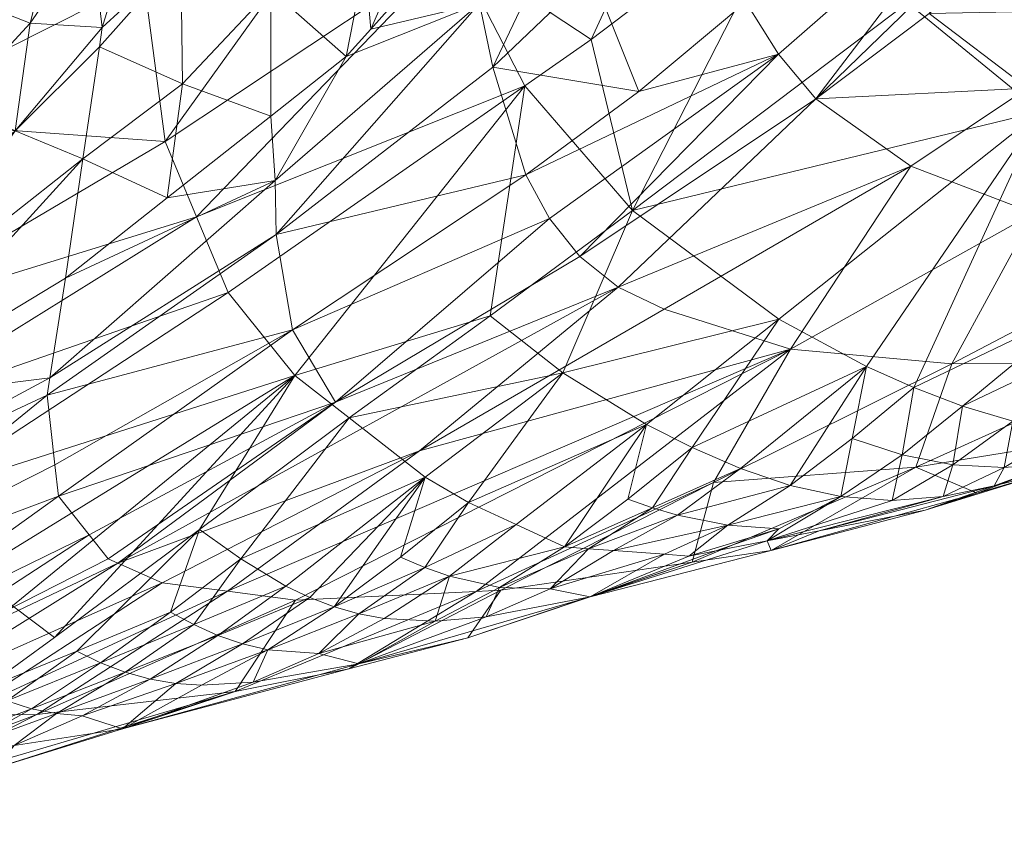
# Model space of a CAD drawing. Header units: millimetres. Extents: x -10 to 98, y -33 to 12.
# Tile 10 of 36: x 10.2 to 17.13, y -9.57 to -3.87. Entities that reach past the tile are written whole.
import ezdxf

# ---------------------------------------------------------------- set-up
doc = ezdxf.new("R2010")
doc.units = ezdxf.units.MM
doc.layers.add('G-IMPT', color=8, linetype='Continuous')

# ---------------------------------------------------------------- blocks, each defined once
blk = doc.blocks.new('AJsmall2 - 3D View - _3D__dwg_AJsmall_AJsmall_193151 - AJsmall_AJsmall_193151-193211-_3D_-3459-View 1')
at = {"layer": 'G-IMPT', "lineweight": 9}
mesh = blk.add_polyface(dxfattribs=at)
corners = [(13.6189, -1.8224, 87.444), (15.5227, -0.4197, 88.0379), (15.0351, 0.5429, 88.0099), (14.5823, -2.4581, 87.6533), (16.0627, -1.3349, 88.144), (14.1148, -2.784, 87.5314), (11.8022, -3.7063, 86.9485), (13.2908, -0.7959, 87.4037), (13.0103, 0.2289, 87.3688), (12.2097, -0.375, 87.128), (11.5814, -3.1769, 86.9102), (14.875, -3.662, 87.6571), (13.2177, -0.0645, 73.4918), (13.3921, -0.6219, 73.9325), (12.8989, -1.3882, 73.6787), (12.7986, -0.8637, 73.1949), (12.9856, 0.4888, 73.0904), (12.655, -0.3414, 72.7477), (12.326, -2.9968, 74.6084), (12.3259, -2.1084, 73.4564), (12.8574, -2.5774, 74.7021), (12.987, -1.9062, 74.1861), (13.0298, -2.3841, 74.7453), (13.5543, -1.1754, 74.3878), (13.6551, -1.6833, 74.9019), (12.2024, -1.1295, 72.4442), (14.1647, -1.1121, 75.0295), (14.4921, 0.3477, 74.9183), (14.7343, -0.2287, 75.3671), (14.2516, -0.9773, 75.081), (13.8143, 0.1654, 74.2198), (14.4347, -1.5075, 75.5511), (12.3631, -3.8311, 75.9057), (12.3554, -3.4514, 75.2441), (13.7972, -2.2051, 75.4118), (15.9041, -2.5602, 77.7832), (14.9187, -2.8244, 77.195), (15.6737, -2.194, 77.2255), (14.5857, -1.9885, 76.0755), (15.2353, -1.2954, 76.2086), (13.8909, -2.6536, 75.9868), (14.1233, -3.4105, 77.2086), (16.1667, -2.8748, 78.3567), (14.5036, -3.9864, 78.4838), (15.5544, -0.0555, 75.9811), (15.8448, -0.5869, 76.39), (14.2886, -3.7199, 77.8434)]
mesh.append_faces([[corners[k] for k in face] for face in [(0, 1, 2), (3, 4, 1), (3, 1, 0), (3, 0, 5), (5, 0, 6), (7, 8, 9), (2, 7, 0), (10, 0, 7), (11, 4, 3), (11, 3, 5), (12, 13, 14), (12, 14, 15), (16, 12, 15), (16, 15, 17), (18, 19, 20), (20, 19, 21), (20, 21, 22), (22, 21, 23), (22, 23, 24), (25, 17, 15), (19, 15, 14), (19, 14, 21), (21, 14, 13), (21, 13, 23), (26, 23, 13), (23, 26, 24), (27, 28, 29), (27, 29, 30), (30, 29, 13), (31, 29, 28), (32, 33, 34), (33, 18, 20), (33, 20, 34), (20, 22, 34), (34, 22, 24), (34, 24, 26), (35, 36, 37), (37, 36, 38), (37, 38, 39), (26, 31, 34), (40, 34, 31), (34, 40, 32), (32, 40, 41), (42, 43, 35), (44, 45, 39), (28, 44, 39), (28, 39, 31), (31, 39, 38), (31, 38, 40), (40, 38, 36), (40, 36, 41), (41, 36, 35), (41, 35, 46)]])
mesh = blk.add_polyface(dxfattribs=at)
corners = [(19.4848, -1.4727, 79.4291), (20.0424, -0.9711, 79.5344), (20.5336, -1.2593, 79.9506), (18.9495, -2.4285, 79.9331), (18.4915, -2.2451, 79.4043), (19.2866, -1.6269, 79.4242), (20.7884, -0.2999, 79.6752), (19.4222, -2.6179, 80.4791), (21.0383, -1.4974, 80.4195), (19.8398, -2.7852, 80.9614), (21.5748, -1.7004, 80.9038), (20.506, -2.8836, 81.579), (20.5828, -2.2278, 88.8093), (19.5073, -1.5467, 88.7988), (17.7492, -2.9661, 88.2718), (18.6281, -0.7711, 88.7825), (16.8115, -2.1995, 88.1877), (14.875, -3.662, 87.6571), (18.9147, -3.627, 88.2871), (20.4777, -3.9786, 88.2447), (21.0869, -3.4439, 88.4853), (17.5296, -0.2218, 88.6302), (16.0627, -1.3349, 88.144), (21.7821, -0.6647, 89.4282), (21.158, -0.1536, 89.4742), (18.8061, -3.8615, 81.9038), (21.6071, -3.0463, 82.5999), (17.6581, -2.8015, 79.4691), (17.7016, -3.682, 80.719), (16.8367, -3.3498, 79.533), (17.4065, -1.2473, 77.9155), (17.7128, -0.1541, 77.6598), (18.471, -0.9818, 78.4856), (17.5917, -1.4925, 78.1645), (17.7493, -1.6243, 78.3817), (19.1739, -0.2984, 78.6593), (16.9653, -2.274, 78.3432), (16.1667, -2.8748, 78.3567), (15.8448, -0.5869, 76.39), (16.6972, -0.3082, 76.9618), (16.3878, -1.5283, 77.3103), (17.0791, -0.8138, 77.4752), (15.9041, -2.5602, 77.7832), (15.6737, -2.194, 77.2255), (15.2353, -1.2954, 76.2086)]
mesh.append_faces([[corners[k] for k in face] for face in [(0, 1, 2), (3, 4, 5), (1, 6, 2), (3, 5, 0), (3, 0, 2), (3, 2, 7), (7, 2, 8), (7, 8, 9), (9, 8, 10), (9, 10, 11), (12, 13, 14), (13, 15, 14), (14, 15, 16), (14, 16, 17), (12, 14, 18), (18, 19, 12), (12, 19, 20), (15, 21, 16), (16, 21, 22), (16, 22, 17), (13, 12, 23), (13, 23, 24), (15, 13, 24), (25, 11, 26), (27, 28, 29), (27, 4, 3), (27, 3, 28), (28, 3, 7), (25, 7, 9), (25, 9, 11), (30, 31, 32), (30, 32, 33), (33, 32, 34), (5, 4, 34), (5, 34, 32), (0, 5, 32), (0, 32, 35), (0, 35, 1), (36, 34, 4), (34, 36, 33), (4, 27, 36), (37, 36, 27), (33, 36, 37), (30, 33, 37), (38, 39, 40), (40, 39, 41), (40, 41, 30), (37, 42, 30), (30, 42, 43), (30, 43, 40), (40, 43, 44), (40, 44, 38), (27, 29, 37)]])
mesh = blk.add_polyface(dxfattribs=at)
corners = [(13.6189, -1.8224, 87.444), (11.5814, -3.1769, 86.9102), (11.8022, -3.7063, 86.9485), (13.2908, -0.7959, 87.4037), (11.3685, -1.4459, 86.8842), (11.4319, -2.0348, 86.8913), (11.0605, -1.7177, 70.725), (10.9738, -0.9799, 69.745), (11.5631, -0.9964, 71.1502), (12.2024, -1.1295, 72.4442), (11.6924, -1.8632, 72.1307), (12.3259, -2.1084, 73.4564), (11.7026, -2.7704, 73.2347), (11.5957, -3.5731, 74.4796), (12.326, -2.9968, 74.6084), (11.1378, -2.3743, 71.5972), (11.1179, -2.5094, 71.8081), (11.002, -3.2981, 73.0397), (10.8784, -4.1393, 74.3531), (12.7986, -0.8637, 73.1949), (9.7415, -1.5557, 86.4517), (11.3819, -0.9068, 86.8941), (10.5315, -1.2949, 86.67), (10.6585, -0.6562, 86.7034), (9.4686, -3.0244, 86.3745), (9.4495, -4.4339, 86.3486), (10.5231, -3.1015, 71.4407), (9.6668, -4.3494, 72.4259), (9.9349, -3.6317, 71.0242), (10.1172, -2.8964, 69.7622), (9.3506, -4.0984, 70.5492), (10.2376, -2.1904, 68.5908), (10.6293, -2.342, 70.2685), (10.1542, -2.3276, 68.46), (9.6281, -3.4002, 69.1928), (9.8715, -2.6841, 67.9242), (12.3554, -3.4514, 75.2441), (9.7484, -2.4562, 66.0559), (10.2743, -1.5387, 67.5275), (9.9633, -1.6798, 64.9943), (10.279, -0.8921, 66.5159), (9.9279, -1.314, 62.4314), (9.7269, -1.7794, 60.6465), (9.9394, -0.566, 59.9995), (10.0993, -0.8003, 64.0893), (9.6578, -2.33, 63.3089), (9.6791, -2.0522, 60.7919), (9.7142, -2.3427, 43.0088), (9.808, -1.5358, 42.899), (9.8173, -1.5112, 44.8904), (9.9088, -0.6688, 42.781), (9.8157, -1.4348, 40.8821)]
mesh.append_faces([[corners[k] for k in face] for face in [(0, 1, 2), (3, 4, 5), (3, 5, 1), (6, 7, 8), (8, 9, 10), (10, 9, 11), (10, 11, 12), (13, 12, 14), (14, 12, 11), (15, 6, 8), (15, 8, 10), (15, 10, 16), (16, 10, 12), (16, 12, 17), (17, 12, 13), (17, 13, 18), (9, 19, 11), (5, 4, 20), (4, 21, 22), (4, 22, 20), (20, 22, 23), (1, 5, 24), (24, 5, 20), (25, 2, 1), (24, 25, 1), (15, 16, 26), (26, 16, 17), (17, 27, 26), (26, 27, 28), (26, 28, 29), (29, 28, 30), (31, 7, 32), (32, 7, 6), (32, 6, 15), (15, 26, 32), (29, 32, 26), (32, 29, 31), (31, 29, 30), (33, 34, 35), (13, 14, 36), (36, 18, 13), (35, 37, 38), (35, 38, 33), (38, 7, 31), (39, 40, 38), (39, 38, 37), (41, 42, 43), (41, 44, 39), (39, 45, 41), (41, 46, 42), (47, 48, 49), (49, 48, 50), (51, 50, 48)]])
mesh = blk.add_polyface(dxfattribs=at)
corners = [(14.3826, -4.805, 87.4756), (14.9721, -5.169, 87.5089), (15.9065, -4.4274, 87.7782), (14.875, -3.662, 87.6571), (13.871, -4.4043, 87.3983), (14.1148, -2.784, 87.5314), (15.2709, -6.0972, 86.6902), (15.4611, -6.0602, 86.6006), (15.9065, -5.9052, 86.93), (15.5468, -5.8798, 87.087), (15.1006, -6.0846, 86.7651), (15.8222, -5.99, 86.4306), (16.3435, -5.6778, 87.2328), (15.9856, -5.5997, 87.3556), (15.1906, -5.8095, 87.2172), (15.6343, -5.4796, 87.4401), (15.0153, -5.7579, 87.2683), (14.7396, -6.0579, 86.9239), (14.5632, -6.0449, 87.0015), (14.3951, -6.0325, 87.0755), (13.7177, -5.7192, 87.1734), (14.0535, -5.8745, 87.1249), (15.295, -5.3322, 87.4898), (16.5242, -4.7607, 87.7733), (14.8425, -5.6955, 87.3078), (15.4454, -5.579, 82.7287), (13.9456, -6.3364, 83.4091), (13.7727, -6.3461, 83.2235), (13.3736, -5.3557, 80.06), (15.0968, -4.3576, 79.7977), (15.9879, -4.6393, 81.0361), (15.2952, -6.1398, 84.5671), (16.8706, -5.4718, 84.0167), (15.8513, -6.0588, 85.0443), (16.8367, -3.3498, 79.533), (13.9381, -6.3173, 86.7903), (14.5759, -6.3845, 85.9207), (14.2946, -6.3289, 86.6242), (13.7135, -6.6733, 85.2332), (16.1892, -5.9186, 86.2577), (14.7722, -4.203, 79.1303), (14.5036, -3.9864, 78.4838), (16.1667, -2.8748, 78.3567), (14.2886, -3.7199, 77.8434), (15.9041, -2.5602, 77.7832)]
mesh.append_faces([[corners[k] for k in face] for face in [(0, 1, 2), (0, 2, 3), (0, 3, 4), (4, 3, 5), (6, 7, 8), (6, 8, 9), (10, 6, 9), (7, 11, 8), (9, 8, 12), (9, 12, 13), (14, 9, 13), (14, 13, 15), (16, 14, 15), (17, 10, 9), (17, 9, 14), (18, 17, 14), (18, 14, 16), (19, 18, 16), (1, 0, 20), (1, 21, 19), (22, 15, 23), (15, 22, 16), (24, 16, 22), (16, 24, 19), (23, 2, 22), (1, 22, 2), (22, 1, 24), (19, 24, 1), (25, 26, 27), (28, 29, 30), (26, 25, 31), (31, 25, 32), (31, 32, 33), (30, 25, 27), (29, 34, 30), (18, 19, 35), (36, 6, 10), (37, 36, 10), (37, 10, 17), (17, 18, 37), (35, 37, 18), (36, 38, 31), (36, 31, 33), (33, 39, 11), (33, 11, 36), (36, 11, 7), (36, 7, 6), (38, 26, 31), (40, 41, 42), (42, 34, 40), (40, 34, 29), (40, 29, 28), (41, 43, 44)]])
mesh = blk.add_polyface(dxfattribs=at)
corners = [(14.1148, -2.784, 87.5314), (11.8022, -3.7063, 86.9485), (12.0251, -4.2404, 86.9871), (12.8774, -5.124, 87.1198), (13.4138, -5.5411, 87.1855), (14.3826, -4.805, 87.4756), (13.871, -4.4043, 87.3983), (12.4941, -4.8258, 87.0728), (13.7177, -5.7192, 87.1734), (14.9721, -5.169, 87.5089), (14.0535, -5.8745, 87.1249), (12.0202, -6.3451, 81.0959), (13.3736, -5.3557, 80.06), (15.9879, -4.6393, 81.0361), (12.5002, -6.4073, 81.833), (13.7727, -6.3461, 83.2235), (12.075, -7.0519, 83.8002), (12.1135, -6.1166, 86.8596), (12.4323, -6.3081, 86.8424), (12.9467, -6.5036, 86.7108), (13.1243, -6.5362, 86.6371), (13.5842, -6.2387, 86.9203), (14.3951, -6.0325, 87.0755), (13.4106, -6.1778, 86.9684), (12.7716, -6.4547, 86.7711), (13.2406, -6.1054, 87.0038), (12.5998, -6.3889, 86.8148), (12.8748, -6.8922, 84.5227), (13.9456, -6.3364, 83.4091), (14.5759, -6.3845, 85.9207), (13.844, -6.5255, 86.2821), (12.9468, -6.8564, 85.5805), (14.2946, -6.3289, 86.6242), (13.9381, -6.3173, 86.7903), (13.4837, -6.5566, 86.465), (12.6629, -6.7828, 86.311), (12.2006, -6.9845, 85.9542), (13.7135, -6.6733, 85.2332), (12.3041, -6.7573, 86.4805), (12.1272, -6.716, 86.5474), (12.3631, -3.8311, 75.9057), (14.1233, -3.4105, 77.2086), (12.4773, -4.5029, 77.273), (14.2886, -3.7199, 77.8434), (12.7804, -5.0134, 78.6747), (14.5036, -3.9864, 78.4838), (14.7722, -4.203, 79.1303), (11.2475, -6.1463, 79.6368)]
mesh.append_faces([[corners[k] for k in face] for face in [(0, 1, 2), (3, 4, 5), (3, 5, 6), (7, 3, 6), (7, 6, 0), (7, 0, 2), (5, 4, 8), (9, 8, 10), (11, 12, 13), (11, 13, 14), (13, 15, 14), (14, 15, 16), (17, 18, 4), (19, 20, 21), (22, 10, 21), (23, 21, 10), (21, 23, 19), (24, 19, 23), (8, 4, 25), (10, 8, 23), (25, 23, 8), (23, 25, 24), (24, 25, 4), (26, 24, 4), (18, 26, 4), (27, 16, 15), (27, 15, 28), (29, 30, 31), (30, 29, 32), (32, 33, 30), (30, 33, 34), (30, 34, 31), (31, 34, 35), (31, 35, 36), (31, 37, 29), (31, 27, 37), (37, 27, 28), (21, 33, 22), (33, 21, 34), (34, 21, 20), (34, 20, 35), (35, 20, 19), (38, 35, 19), (38, 19, 24), (39, 24, 26), (4, 3, 17), (40, 41, 42), (42, 41, 43), (42, 43, 44), (43, 45, 44), (44, 45, 46), (47, 44, 46), (47, 46, 12)]])
mesh = blk.add_polyface(dxfattribs=at)
corners = [(18.4632, -5.2134, 85.3209), (17.7896, -5.5105, 86.5485), (17.3029, -5.6529, 85.7462), (16.9367, -5.7732, 85.9058), (18.2812, -5.3591, 86.919), (14.875, -3.662, 87.6571), (15.9065, -4.4274, 87.7782), (17.7492, -2.9661, 88.2718), (16.1892, -5.9186, 86.2577), (17.4236, -5.6013, 86.7231), (17.0642, -5.6768, 86.903), (15.8222, -5.99, 86.4306), (16.7041, -5.7049, 87.0775), (16.3435, -5.6778, 87.2328), (17.8559, -5.4414, 87.0427), (18.2842, -5.2481, 87.3495), (17.9173, -5.2191, 87.4905), (18.3358, -4.9214, 87.7292), (16.5242, -4.7607, 87.7733), (16.4211, -5.2699, 87.5696), (16.8557, -4.9092, 87.7408), (16.7736, -5.3835, 87.483), (17.2, -5.0406, 87.685), (17.1325, -5.4548, 87.3613), (17.5548, -5.1473, 87.6028), (17.4939, -5.4738, 87.211), (15.9065, -5.9052, 86.93), (15.9856, -5.5997, 87.3556), (15.6343, -5.4796, 87.4401), (18.3981, -4.4701, 87.978), (18.0575, -4.3351, 88.0145), (16.8706, -5.4718, 84.0167), (15.8513, -6.0588, 85.0443), (18.4927, -4.7369, 83.5146), (17.1247, -4.7425, 82.2852), (15.4454, -5.579, 82.7287), (15.9879, -4.6393, 81.0361), (16.8367, -3.3498, 79.533), (17.7016, -3.682, 80.719), (18.8061, -3.8615, 81.9038)]
mesh.append_faces([[corners[k] for k in face] for face in [(0, 1, 2), (3, 2, 1), (0, 4, 1), (5, 6, 7), (8, 3, 9), (8, 9, 10), (11, 8, 10), (11, 10, 12), (11, 12, 13), (1, 4, 14), (14, 4, 15), (14, 15, 16), (16, 15, 17), (18, 19, 20), (20, 19, 21), (20, 21, 22), (22, 21, 23), (22, 23, 24), (24, 23, 25), (13, 26, 11), (9, 25, 10), (10, 25, 23), (10, 23, 12), (12, 23, 21), (12, 21, 13), (13, 21, 19), (13, 19, 27), (27, 19, 18), (28, 27, 18), (3, 1, 9), (9, 1, 14), (9, 14, 25), (25, 14, 16), (25, 16, 24), (24, 16, 29), (22, 24, 29), (22, 29, 30), (20, 22, 30), (20, 30, 7), (20, 7, 18), (6, 18, 7), (31, 0, 2), (32, 31, 2), (32, 2, 3), (33, 0, 31), (33, 31, 34), (34, 31, 35), (34, 35, 36), (36, 37, 38), (36, 38, 34), (34, 38, 39), (34, 39, 33), (3, 8, 32)]])
mesh = blk.add_polyface(dxfattribs=at)
corners = [(11.5595, -6.2854, 80.3883), (13.3736, -5.3557, 80.06), (12.0202, -6.3451, 81.0959), (12.0251, -4.2404, 86.9871), (11.8022, -3.7063, 86.9485), (9.5805, -5.0874, 86.3651), (9.8393, -5.6732, 86.3897), (9.4495, -4.4339, 86.3486), (9.4621, -7.2082, 86.0698), (9.9817, -6.8303, 86.2916), (10.2475, -6.2076, 86.4582), (12.8774, -5.124, 87.1198), (12.4941, -4.8258, 87.0728), (11.822, -5.9087, 86.8437), (10.8003, -6.6712, 86.4844), (10.2962, -7.0381, 86.2483), (10.5057, -6.4481, 86.4826), (11.7827, -6.5794, 86.639), (11.6178, -6.4911, 86.6645), (11.1263, -6.849, 86.4286), (11.9529, -6.6555, 86.6001), (11.2987, -6.9144, 86.3745), (10.1228, -7.2192, 81.5293), (10.6764, -7.2133, 82.3072), (12.5002, -6.4073, 81.833), (12.1272, -6.716, 86.5474), (12.3041, -6.7573, 86.4805), (12.7716, -6.4547, 86.7711), (12.5998, -6.3889, 86.8148), (12.4323, -6.3081, 86.8424), (12.1135, -6.1166, 86.8596), (10.9597, -6.7674, 86.4656), (8.9197, -6.7011, 86.1176), (9.3506, -4.0984, 70.5492), (9.9349, -3.6317, 71.0242), (9.6668, -4.3494, 72.4259), (11.002, -3.2981, 73.0397), (10.8784, -4.1393, 74.3531), (9.4458, -5.0056, 73.9858), (12.7804, -5.0134, 78.6747), (11.2475, -6.1463, 79.6368), (11.179, -6.1157, 79.4717), (11.045, -5.9474, 78.8764), (10.8287, -5.6758, 77.9157), (12.4773, -4.5029, 77.273), (10.8045, -5.4552, 77.3444), (10.7507, -4.963, 76.0701), (12.3631, -3.8311, 75.9057), (10.7695, -4.842, 75.8179), (12.3554, -3.4514, 75.2441), (9.1827, -6.8564, 79.0549), (9.0511, -6.3411, 77.3285), (9.3761, -7.0343, 79.9036), (9.1483, -5.7121, 75.6134), (9.6722, -7.1261, 80.7295)]
mesh.append_faces([[corners[k] for k in face] for face in [(0, 1, 2), (3, 4, 5), (5, 6, 3), (4, 7, 5), (8, 9, 10), (11, 12, 13), (14, 13, 12), (15, 14, 16), (16, 14, 12), (17, 18, 19), (20, 17, 21), (22, 0, 2), (23, 2, 24), (12, 3, 6), (12, 6, 10), (12, 10, 16), (16, 10, 9), (25, 26, 27), (20, 25, 28), (20, 28, 29), (17, 20, 29), (17, 29, 30), (18, 17, 30), (13, 30, 11), (30, 13, 18), (31, 18, 13), (18, 31, 19), (32, 10, 6), (33, 34, 35), (36, 37, 38), (36, 38, 35), (39, 40, 41), (41, 42, 39), (39, 42, 43), (39, 43, 44), (43, 45, 44), (44, 45, 46), (44, 46, 47), (47, 46, 48), (49, 47, 48), (49, 48, 37), (40, 1, 0), (43, 42, 50), (51, 45, 43), (50, 42, 52), (52, 42, 41), (52, 41, 40), (43, 50, 51), (46, 45, 51), (46, 51, 53), (48, 46, 53), (48, 53, 38), (48, 38, 37), (54, 40, 0)]])
mesh = blk.add_polyface(dxfattribs=at)
corners = [(10.1518, -7.4479, 85.7994), (9.6652, -7.6692, 85.4223), (9.569, -7.7591, 84.8209), (10.816, -7.2063, 86.0606), (10.6381, -7.1722, 86.14), (10.518, -7.4323, 85.602), (10.9973, -7.2217, 85.9701), (11.2816, -7.3141, 85.212), (9.2977, -7.6606, 85.6247), (9.4804, -7.6764, 85.525), (9.9727, -7.4249, 85.8863), (9.7966, -7.3754, 85.9611), (10.4645, -7.1165, 86.2035), (10.2962, -7.0381, 86.2483), (11.2987, -6.9144, 86.3745), (11.1263, -6.849, 86.4286), (11.4755, -6.9631, 86.3064), (11.6552, -6.9941, 86.2275), (11.8363, -7.007, 86.1408), (9.4621, -7.2082, 86.0698), (9.6257, -7.3019, 86.0225), (9.9817, -6.8303, 86.2916), (10.9597, -6.7674, 86.4656), (10.3912, -7.5887, 84.4519), (12.075, -7.0519, 83.8002), (12.8748, -6.8922, 84.5227), (12.2006, -6.9845, 85.9542), (12.6629, -6.7828, 86.311), (12.3041, -6.7573, 86.4805), (11.7827, -6.5794, 86.639), (11.9529, -6.6555, 86.6001), (12.1272, -6.716, 86.5474), (12.9468, -6.8564, 85.5805), (8.7964, -7.9224, 82.8368), (10.1228, -7.2192, 81.5293), (10.6764, -7.2133, 82.3072), (9.6722, -7.1261, 80.7295), (11.5595, -6.2854, 80.3883), (12.0202, -6.3451, 81.0959), (10.5057, -6.4481, 86.4826), (8.661, -8.0149, 84.006), (9.5525, -7.7923, 83.6612), (12.5002, -6.4073, 81.833), (9.166, -6.9745, 86.1191), (10.2475, -6.2076, 86.4582), (9.3761, -7.0343, 79.9036), (11.2475, -6.1463, 79.6368)]
mesh.append_faces([[corners[k] for k in face] for face in [(0, 1, 2), (3, 4, 0), (3, 0, 5), (6, 3, 5), (6, 5, 7), (8, 9, 10), (8, 10, 11), (11, 10, 12), (11, 12, 13), (14, 15, 4), (14, 4, 3), (16, 14, 3), (16, 3, 6), (17, 16, 6), (17, 6, 7), (17, 7, 18), (19, 20, 21), (13, 12, 22), (5, 0, 2), (5, 2, 23), (5, 23, 7), (7, 23, 24), (7, 24, 25), (26, 27, 28), (29, 15, 14), (30, 14, 16), (31, 30, 16), (31, 16, 17), (28, 31, 17), (28, 17, 18), (28, 18, 26), (26, 18, 7), (32, 26, 7), (32, 7, 25), (33, 34, 35), (36, 37, 34), (34, 38, 35), (39, 21, 13), (13, 21, 20), (13, 20, 11), (15, 22, 12), (15, 12, 4), (4, 12, 10), (4, 10, 0), (0, 10, 9), (0, 9, 1), (23, 2, 40), (24, 23, 41), (42, 24, 35), (35, 24, 41), (35, 41, 33), (43, 19, 44), (36, 45, 46)]])
blk = doc.blocks.new('AJsmall2 - 3D View - _3D__dwg_AJsmall_AJsmall_193151 - AJsmall_AJsmall_193151-193215-_3D_-3460-View 1')
blk.add_blockref('AJsmall2 - 3D View - _3D__dwg_AJsmall_AJsmall_193151 - AJsmall_AJsmall_193151-193211-_3D_-3459-View 1', (45.0534, 31.5467))
blk = doc.blocks.new('AJsmall2 - 3D View - _3D__dwg-3456-View 1')
at = {"extrusion": (0, 1, 0)}
blk.add_blockref('AJsmall2 - 3D View - _3D__dwg_AJsmall_AJsmall_193151 - AJsmall_AJsmall_193151-193215-_3D_-3460-View 1', (0, 0), dxfattribs=at)
blk = doc.blocks.new('AJsmall2 - 3D View - _3D__dwg_AJsmall_AJsmall_193151 - AJsmall_AJsmall_193151-193215-_3D_-V1-View 1')
blk.add_blockref('AJsmall2 - 3D View - _3D__dwg_AJsmall_AJsmall_193151 - AJsmall_AJsmall_193151-193211-_3D_-3459-View 1', (45.0534, 31.5467))

msp = doc.modelspace()

# ---------------------------------------------------------------- block references
at = {"layer": 'G-IMPT', "lineweight": 9, "extrusion": (0, -1, 0), "zscale": -1, "rotation": 180}
msp.add_blockref('AJsmall2 - 3D View - _3D__dwg-3456-View 1', (-45.4129, -5.3451, 33.1024), dxfattribs=at)
at = {"layer": 'G-IMPT', "lineweight": 9}
msp.add_blockref('AJsmall2 - 3D View - _3D__dwg_AJsmall_AJsmall_193151 - AJsmall_AJsmall_193151-193215-_3D_-V1-View 1', (-45.4129, -33.1024, -35.642), dxfattribs=at)

doc.saveas('drawing.dxf')
